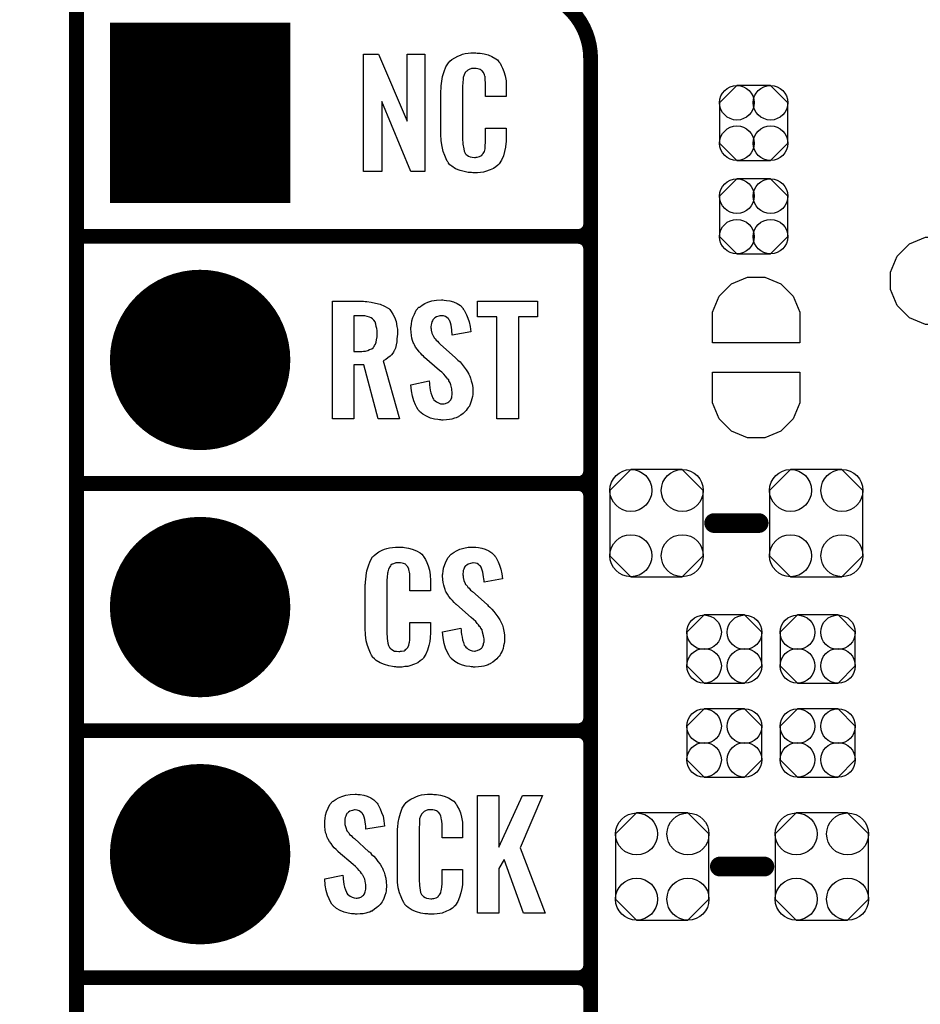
# Model space of a CAD drawing. Extents: x -0.07 to 0.95, y -0.15 to 2.1.
# Tile 3 of 30: x -0.07 to 0.29, y 0.34 to 0.74. Entities that reach past the tile are written whole.
import ezdxf

# ---------------------------------------------------------------- set-up
doc = ezdxf.new("R2010")
doc.units = 0
doc.layers.get('0').update_dxf_attribs({"linetype": 'CONTINUOUS'})
for name, color, linetype in [('gko', 6, 'CONTINUOUS'), ('gto', 2, 'CONTINUOUS'), ('gts', 1, 'CONTINUOUS')]:
    doc.layers.add(name, color=color, linetype=linetype)

# ---------------------------------------------------------------- blocks, each defined once
blk = doc.blocks.new('D48')
at = {"const_width": 0.003}
blk.add_lwpolyline([(-0.0015, 0, 1), (0.0015, 0, 1)], format="xyb", close=True, dxfattribs=at)
blk = doc.blocks.new('D49')
at = {"const_width": 0.004}
blk.add_lwpolyline([(-0.002, 0, 1), (0.002, 0, 1)], format="xyb", close=True, dxfattribs=at)
blk = doc.blocks.new('D128')
blk.add_lwpolyline([(-0.0189, 0.0132), (-0.0189, -0.0132), (-0.0104, -0.0217), (0.0104, -0.0217), (0.0189, -0.0132), (0.0189, 0.0132), (0.0104, 0.0217), (-0.0104, 0.0217)], close=True)
for centre in [(-0.0104, 0.0132), (0.0104, 0.0132), (-0.0104, -0.0132), (0.0104, -0.0132)]:
    blk.add_circle(centre, 0.0085)
blk = doc.blocks.new('D130')
blk.add_lwpolyline([(-0.0152, 0.0068), (-0.0152, -0.0068), (-0.0082, -0.0138), (0.0082, -0.0138), (0.0152, -0.0068), (0.0152, 0.0068), (0.0082, 0.0138), (-0.0082, 0.0138)], close=True)
for centre in [(-0.0082, 0.0068), (0.0082, 0.0068), (-0.0082, -0.0068), (0.0082, -0.0068)]:
    blk.add_circle(centre, 0.007)
blk = doc.blocks.new('D137')
blk.add_lwpolyline([(-0.0068, -0.0152), (0.0068, -0.0152), (0.0138, -0.0082), (0.0138, 0.0082), (0.0068, 0.0152), (-0.0068, 0.0152), (-0.0138, 0.0082), (-0.0138, -0.0082)], close=True)
for centre in [(-0.0068, 0.0082), (0.0068, 0.0082), (-0.0068, -0.0082), (0.0068, -0.0082)]:
    blk.add_circle(centre, 0.007)
blk = doc.blocks.new('D93')
at = {"const_width": 0.073}
blk.add_lwpolyline([(-0.0365, 0), (0.0365, 0)], dxfattribs=at)
blk = doc.blocks.new('D83')
at = {"const_width": 0.0365}
blk.add_lwpolyline([(-0.01825, 0, 1), (0.01825, 0, 1)], format="xyb", close=True, dxfattribs=at)

msp = doc.modelspace()

# ---------------------------------------------------------------- linework, layer by layer
at = {"layer": 'gko', "color": 6, "const_width": 0.006}
msp.add_lwpolyline([(-0.05, -0.15), (-0.05, 2.1)], dxfattribs=at)
at = {"layer": 'gto', "color": 2, "const_width": 0.006}
for points in [[(0.158, 0.722, 0.414214), (0.13, 0.75)], [(0.153, 0.65, 0.414214), (0.158, 0.655)], [(0.158, 0.645, 0.414214), (0.153, 0.65)], [(0.158, 0.645, 0.414214), (0.153, 0.65)], [(0.153, 0.55, 0.414214), (0.158, 0.555)], [(0.158, 0.545, 0.414214), (0.153, 0.55)], [(0.158, 0.545, 0.414214), (0.153, 0.55)], [(0.153, 0.45, 0.414214), (0.158, 0.455)], [(0.158, 0.445, 0.414214), (0.153, 0.45)], [(0.158, 0.445, 0.414214), (0.153, 0.45)], [(0.153, 0.35, 0.414214), (0.158, 0.355)], [(0.158, 0.345, 0.414214), (0.153, 0.35)], [(0.158, 0.345, 0.414214), (0.153, 0.35)]]:
    msp.add_lwpolyline(points, format="xyb", dxfattribs=at)
at = {"layer": 'gto', "color": 2}
for points in [[(0.0909, 0.6762), (0.0852, 0.6762), (0.0735, 0.7046), (0.0735, 0.6762), (0.0661, 0.6762), (0.0661, 0.7238), (0.0722, 0.7238), (0.0838, 0.6966), (0.0838, 0.7238), (0.0909, 0.7238), (0.0909, 0.6762)], [(0.1121, 0.7242), (0.1127, 0.7242), (0.1133, 0.7241), (0.1149, 0.7239), (0.1165, 0.7235), (0.1181, 0.7228), (0.1196, 0.7219), (0.1203, 0.7214), (0.1209, 0.7207), (0.121, 0.7205), (0.1214, 0.7201), (0.1218, 0.7192), (0.1224, 0.7181), (0.1229, 0.7167), (0.1234, 0.715), (0.1238, 0.7129), (0.1239, 0.7106), (0.1239, 0.7066), (0.1155, 0.7066), (0.1155, 0.7107), (0.1155, 0.7108), (0.1155, 0.7111), (0.1155, 0.7116), (0.1155, 0.7121), (0.1154, 0.7134), (0.1154, 0.7141), (0.1153, 0.7146), (0.1153, 0.7147), (0.1152, 0.7149), (0.115, 0.7154), (0.1146, 0.7163), (0.1141, 0.717), (0.1139, 0.7172), (0.1137, 0.7173), (0.1133, 0.7175), (0.1129, 0.7177), (0.1124, 0.7178), (0.1117, 0.7179), (0.1106, 0.7179), (0.1103, 0.7179), (0.1098, 0.7179), (0.1088, 0.7175), (0.1083, 0.7173), (0.1079, 0.7169), (0.1077, 0.7167), (0.1073, 0.7163), (0.1068, 0.7154), (0.1065, 0.7143), (0.1065, 0.7142), (0.1065, 0.7141), (0.1064, 0.7137), (0.1064, 0.7132), (0.1063, 0.7127), (0.1063, 0.7119), (0.1062, 0.7111), (0.1062, 0.7102), (0.1062, 0.6895), (0.1062, 0.6894), (0.1062, 0.6889), (0.1063, 0.6882), (0.1063, 0.6873), (0.1067, 0.6854), (0.1068, 0.6845), (0.1072, 0.6837), (0.1073, 0.6836), (0.1074, 0.6834), (0.1077, 0.6832), (0.108, 0.6829), (0.1086, 0.6825), (0.1092, 0.6822), (0.1101, 0.6821), (0.111, 0.682), (0.1114, 0.682), (0.1117, 0.6821), (0.1121, 0.6821), (0.1131, 0.6823), (0.1136, 0.6826), (0.114, 0.6829), (0.1141, 0.6829), (0.1141, 0.6831), (0.1145, 0.6835), (0.115, 0.6844), (0.1153, 0.6854), (0.1153, 0.6855), (0.1154, 0.6857), (0.1154, 0.686), (0.1154, 0.6865), (0.1154, 0.687), (0.1155, 0.6878), (0.1155, 0.6886), (0.1155, 0.6895), (0.1155, 0.6938), (0.1239, 0.6938), (0.1239, 0.69), (0.1239, 0.6899), (0.1239, 0.6897), (0.1239, 0.6894), (0.1239, 0.6889), (0.1238, 0.6883), (0.1237, 0.6876), (0.1235, 0.6861), (0.1231, 0.6844), (0.1227, 0.6826), (0.1219, 0.6809), (0.121, 0.6794), (0.1209, 0.6792), (0.1204, 0.6788), (0.1197, 0.6782), (0.1187, 0.6775), (0.1173, 0.6769), (0.1155, 0.6762), (0.1146, 0.676), (0.1135, 0.6759), (0.1123, 0.6757), (0.1103, 0.6757), (0.1098, 0.6758), (0.1092, 0.6758), (0.1085, 0.6759), (0.1069, 0.6762), (0.1052, 0.6767), (0.1034, 0.6774), (0.1018, 0.6784), (0.1011, 0.679), (0.1005, 0.6797), (0.1005, 0.6798), (0.1004, 0.6799), (0.1002, 0.6802), (0.1, 0.6805), (0.0995, 0.6814), (0.099, 0.6827), (0.0983, 0.6844), (0.0979, 0.6864), (0.0975, 0.6887), (0.0974, 0.6914), (0.0974, 0.7083), (0.0974, 0.7084), (0.0974, 0.7087), (0.0974, 0.7091), (0.0975, 0.7096), (0.0975, 0.7103), (0.0976, 0.711), (0.0978, 0.7128), (0.0981, 0.7147), (0.0987, 0.7167), (0.0994, 0.7186), (0.1005, 0.7203), (0.1005, 0.7204), (0.1006, 0.7204), (0.101, 0.7209), (0.1018, 0.7216), (0.103, 0.7223), (0.1043, 0.723), (0.1053, 0.7234), (0.1062, 0.7237), (0.1072, 0.724), (0.1084, 0.7241), (0.1096, 0.7243), (0.1116, 0.7243), (0.1121, 0.7242)], [(0.0668, 0.6237), (0.0675, 0.6236), (0.0692, 0.6234), (0.071, 0.623), (0.0728, 0.6226), (0.0746, 0.6218), (0.0761, 0.6209), (0.0763, 0.6208), (0.0767, 0.6204), (0.0773, 0.6196), (0.078, 0.6186), (0.0786, 0.6173), (0.0793, 0.6155), (0.0796, 0.6135), (0.0798, 0.6124), (0.0798, 0.6111), (0.0798, 0.611), (0.0798, 0.6109), (0.0798, 0.6104), (0.0797, 0.6095), (0.0796, 0.6085), (0.0796, 0.6073), (0.0793, 0.6061), (0.079, 0.6048), (0.0785, 0.6037), (0.0784, 0.6036), (0.0783, 0.6032), (0.078, 0.6028), (0.0775, 0.6021), (0.0769, 0.6015), (0.076, 0.6008), (0.0751, 0.6002), (0.074, 0.5996), (0.0807, 0.5762), (0.072, 0.5762), (0.0662, 0.598), (0.0622, 0.598), (0.0622, 0.5762), (0.0535, 0.5762), (0.0535, 0.6238), (0.0661, 0.6238), (0.0668, 0.6237)], [(0.0987, 0.6242), (0.0997, 0.6241), (0.1011, 0.6239), (0.1025, 0.6235), (0.104, 0.6228), (0.1053, 0.622), (0.1064, 0.6208), (0.1065, 0.6206), (0.1068, 0.6202), (0.1072, 0.6194), (0.1078, 0.6183), (0.1083, 0.6169), (0.1089, 0.6154), (0.1092, 0.6135), (0.1095, 0.6114), (0.102, 0.6101), (0.102, 0.6103), (0.102, 0.6107), (0.1019, 0.6114), (0.1018, 0.6122), (0.1016, 0.6141), (0.1013, 0.615), (0.101, 0.6158), (0.101, 0.6159), (0.1008, 0.6161), (0.1006, 0.6165), (0.1003, 0.6168), (0.0998, 0.6172), (0.0993, 0.6176), (0.0985, 0.6178), (0.0977, 0.6179), (0.0974, 0.6179), (0.097, 0.6178), (0.0966, 0.6177), (0.0956, 0.6174), (0.095, 0.617), (0.0945, 0.6166), (0.0945, 0.6166), (0.0944, 0.6165), (0.0942, 0.6162), (0.094, 0.6158), (0.0938, 0.6154), (0.0936, 0.6148), (0.0935, 0.6142), (0.0934, 0.6134), (0.0934, 0.6133), (0.0934, 0.613), (0.0935, 0.6126), (0.0935, 0.612), (0.0938, 0.6108), (0.0944, 0.6095), (0.0944, 0.6094), (0.0945, 0.6093), (0.0947, 0.609), (0.0951, 0.6086), (0.0955, 0.608), (0.096, 0.6076), (0.0966, 0.6069), (0.0973, 0.6063), (0.1032, 0.601), (0.1034, 0.6009), (0.1038, 0.6005), (0.1043, 0.5999), (0.1052, 0.5992), (0.106, 0.5982), (0.1068, 0.5971), (0.1077, 0.596), (0.1084, 0.5948), (0.1085, 0.5946), (0.1087, 0.5943), (0.1091, 0.5935), (0.1094, 0.5927), (0.1097, 0.5916), (0.1101, 0.5903), (0.1103, 0.5888), (0.1104, 0.5872), (0.1104, 0.5871), (0.1104, 0.5867), (0.1103, 0.586), (0.1102, 0.5852), (0.11, 0.5843), (0.1097, 0.5833), (0.1093, 0.5821), (0.1088, 0.5811), (0.1087, 0.581), (0.1085, 0.5807), (0.1081, 0.5802), (0.1077, 0.5796), (0.1071, 0.579), (0.1064, 0.5784), (0.1055, 0.5777), (0.1046, 0.5771), (0.1045, 0.577), (0.1042, 0.5769), (0.1036, 0.5766), (0.1029, 0.5764), (0.1019, 0.5761), (0.1009, 0.5759), (0.0997, 0.5758), (0.0984, 0.5757), (0.0978, 0.5757), (0.0974, 0.5758), (0.0969, 0.5758), (0.0962, 0.5759), (0.0948, 0.5761), (0.0932, 0.5765), (0.0916, 0.5772), (0.0901, 0.578), (0.0887, 0.5792), (0.0886, 0.5794), (0.0882, 0.5798), (0.0877, 0.5807), (0.0871, 0.5819), (0.0865, 0.5834), (0.0859, 0.5853), (0.0855, 0.5875), (0.0853, 0.59), (0.0927, 0.5915), (0.0927, 0.5914), (0.0927, 0.5913), (0.0928, 0.5907), (0.0928, 0.5899), (0.093, 0.5889), (0.0931, 0.5878), (0.0933, 0.5867), (0.0937, 0.5856), (0.0941, 0.5846), (0.0942, 0.5845), (0.0944, 0.5842), (0.0946, 0.5838), (0.0951, 0.5834), (0.0956, 0.583), (0.0964, 0.5826), (0.0972, 0.5823), (0.0981, 0.5822), (0.0984, 0.5822), (0.0988, 0.5823), (0.0993, 0.5824), (0.1002, 0.5828), (0.1006, 0.5831), (0.101, 0.5834), (0.1011, 0.5835), (0.1012, 0.5836), (0.1014, 0.5839), (0.1016, 0.5843), (0.1018, 0.5847), (0.1018, 0.5853), (0.102, 0.5859), (0.102, 0.5867), (0.102, 0.5868), (0.102, 0.5871), (0.1019, 0.5877), (0.1018, 0.5883), (0.1015, 0.5899), (0.1012, 0.5907), (0.1007, 0.5915), (0.1006, 0.5916), (0.1006, 0.5919), (0.1002, 0.5922), (0.0998, 0.5928), (0.0993, 0.5934), (0.0986, 0.5942), (0.0978, 0.595), (0.0969, 0.5958), (0.0908, 0.601), (0.0907, 0.6011), (0.0904, 0.6015), (0.0899, 0.6019), (0.0893, 0.6026), (0.0886, 0.6033), (0.0879, 0.6043), (0.0872, 0.6052), (0.0867, 0.6061), (0.0866, 0.6062), (0.0865, 0.6066), (0.0862, 0.6071), (0.086, 0.6079), (0.0857, 0.6088), (0.0855, 0.6099), (0.0854, 0.6112), (0.0853, 0.6126), (0.0853, 0.6127), (0.0853, 0.6129), (0.0853, 0.6131), (0.0854, 0.6135), (0.0855, 0.6145), (0.0857, 0.6158), (0.0861, 0.6172), (0.0867, 0.6186), (0.0874, 0.6201), (0.0885, 0.6213), (0.0887, 0.6214), (0.0892, 0.6217), (0.0899, 0.6222), (0.0909, 0.6228), (0.0922, 0.6234), (0.0938, 0.6239), (0.0956, 0.6242), (0.0977, 0.6243), (0.0982, 0.6243), (0.0987, 0.6242)], [(0.1365, 0.6174), (0.1288, 0.6174), (0.1288, 0.5762), (0.1201, 0.5762), (0.1201, 0.6174), (0.1122, 0.6174), (0.1122, 0.6238), (0.1365, 0.6238), (0.1365, 0.6174)], [(0.0654, 0.6179), (0.0622, 0.6179), (0.0622, 0.6034), (0.0655, 0.6034), (0.0661, 0.6035), (0.0669, 0.6036), (0.0678, 0.6038), (0.0686, 0.6042), (0.0695, 0.6045), (0.0701, 0.6051), (0.0702, 0.6052), (0.0704, 0.6055), (0.0706, 0.6058), (0.071, 0.6064), (0.0712, 0.6072), (0.0714, 0.6081), (0.0716, 0.6093), (0.0717, 0.6106), (0.0717, 0.6108), (0.0717, 0.6113), (0.0716, 0.6119), (0.0715, 0.6128), (0.0713, 0.6136), (0.0711, 0.6145), (0.0708, 0.6154), (0.0703, 0.6161), (0.0702, 0.6162), (0.07, 0.6164), (0.0697, 0.6166), (0.0692, 0.617), (0.0685, 0.6173), (0.0676, 0.6176), (0.0666, 0.6178), (0.0654, 0.6179)], [(0.0815, 0.5242), (0.0821, 0.5242), (0.0827, 0.5241), (0.0843, 0.5239), (0.0858, 0.5235), (0.0875, 0.5228), (0.089, 0.5219), (0.0897, 0.5214), (0.0903, 0.5207), (0.0904, 0.5205), (0.0907, 0.5201), (0.0912, 0.5192), (0.0918, 0.5181), (0.0923, 0.5167), (0.0928, 0.515), (0.0931, 0.513), (0.0932, 0.5106), (0.0932, 0.5066), (0.0849, 0.5066), (0.0849, 0.5107), (0.0849, 0.5108), (0.0849, 0.5111), (0.0849, 0.5116), (0.0849, 0.5121), (0.0848, 0.5134), (0.0847, 0.5141), (0.0846, 0.5146), (0.0846, 0.5147), (0.0845, 0.5149), (0.0844, 0.5154), (0.084, 0.5163), (0.0834, 0.517), (0.0833, 0.5172), (0.0831, 0.5173), (0.0827, 0.5175), (0.0823, 0.5177), (0.0818, 0.5178), (0.0811, 0.5179), (0.08, 0.5179), (0.0796, 0.5179), (0.0792, 0.5179), (0.0782, 0.5175), (0.0777, 0.5173), (0.0772, 0.5169), (0.0771, 0.5167), (0.0767, 0.5163), (0.0762, 0.5154), (0.0759, 0.5143), (0.0759, 0.5142), (0.0759, 0.5141), (0.0758, 0.5137), (0.0758, 0.5132), (0.0757, 0.5127), (0.0757, 0.5119), (0.0756, 0.5111), (0.0756, 0.5102), (0.0756, 0.4895), (0.0756, 0.4894), (0.0756, 0.4889), (0.0757, 0.4882), (0.0757, 0.4873), (0.076, 0.4854), (0.0762, 0.4845), (0.0766, 0.4837), (0.0767, 0.4836), (0.0768, 0.4834), (0.0771, 0.4832), (0.0774, 0.4829), (0.078, 0.4825), (0.0786, 0.4822), (0.0795, 0.4821), (0.0804, 0.482), (0.0808, 0.482), (0.0811, 0.4821), (0.0815, 0.4821), (0.0825, 0.4823), (0.083, 0.4826), (0.0833, 0.4829), (0.0834, 0.4829), (0.0835, 0.4831), (0.0839, 0.4835), (0.0844, 0.4844), (0.0846, 0.4854), (0.0846, 0.4855), (0.0847, 0.4857), (0.0847, 0.486), (0.0848, 0.4865), (0.0848, 0.487), (0.0849, 0.4878), (0.0849, 0.4886), (0.0849, 0.4895), (0.0849, 0.4938), (0.0932, 0.4938), (0.0932, 0.49), (0.0932, 0.4899), (0.0932, 0.4897), (0.0932, 0.4894), (0.0932, 0.4889), (0.0931, 0.4883), (0.0931, 0.4876), (0.0929, 0.4861), (0.0925, 0.4844), (0.092, 0.4826), (0.0913, 0.4809), (0.0904, 0.4794), (0.0903, 0.4792), (0.0898, 0.4788), (0.0891, 0.4782), (0.0881, 0.4775), (0.0867, 0.4769), (0.0849, 0.4762), (0.084, 0.476), (0.0829, 0.4759), (0.0817, 0.4757), (0.0796, 0.4757), (0.0792, 0.4758), (0.0785, 0.4758), (0.0779, 0.4759), (0.0763, 0.4762), (0.0746, 0.4767), (0.0728, 0.4774), (0.0712, 0.4784), (0.0705, 0.479), (0.0698, 0.4797), (0.0698, 0.4798), (0.0697, 0.4799), (0.0696, 0.4802), (0.0694, 0.4805), (0.0689, 0.4814), (0.0684, 0.4827), (0.0677, 0.4844), (0.0672, 0.4864), (0.0669, 0.4887), (0.0668, 0.4914), (0.0668, 0.5083), (0.0668, 0.5084), (0.0668, 0.5087), (0.0668, 0.5091), (0.0669, 0.5096), (0.0669, 0.5103), (0.067, 0.511), (0.0672, 0.5128), (0.0675, 0.5147), (0.0681, 0.5167), (0.0688, 0.5186), (0.0698, 0.5203), (0.0698, 0.5203), (0.07, 0.5204), (0.0704, 0.5209), (0.0712, 0.5216), (0.0723, 0.5223), (0.0737, 0.523), (0.0746, 0.5234), (0.0756, 0.5237), (0.0766, 0.524), (0.0778, 0.5241), (0.079, 0.5243), (0.081, 0.5243), (0.0815, 0.5242)], [(0.1116, 0.5242), (0.1126, 0.5241), (0.114, 0.5239), (0.1154, 0.5235), (0.1168, 0.5228), (0.1181, 0.522), (0.1192, 0.5208), (0.1193, 0.5206), (0.1197, 0.5202), (0.1201, 0.5194), (0.1206, 0.5183), (0.1212, 0.5169), (0.1217, 0.5154), (0.1221, 0.5135), (0.1224, 0.5114), (0.1149, 0.5101), (0.1149, 0.5103), (0.1149, 0.5107), (0.1148, 0.5114), (0.1147, 0.5122), (0.1144, 0.5141), (0.1141, 0.515), (0.1139, 0.5158), (0.1139, 0.5159), (0.1137, 0.5161), (0.1135, 0.5165), (0.1131, 0.5168), (0.1127, 0.5172), (0.1121, 0.5176), (0.1114, 0.5178), (0.1105, 0.5179), (0.1103, 0.5179), (0.1099, 0.5178), (0.1094, 0.5177), (0.1084, 0.5174), (0.1079, 0.517), (0.1074, 0.5167), (0.1074, 0.5166), (0.1072, 0.5165), (0.107, 0.5162), (0.1068, 0.5158), (0.1067, 0.5154), (0.1065, 0.5148), (0.1064, 0.5142), (0.1063, 0.5134), (0.1063, 0.5133), (0.1063, 0.513), (0.1064, 0.5126), (0.1064, 0.512), (0.1067, 0.5108), (0.1072, 0.5095), (0.1073, 0.5094), (0.1074, 0.5092), (0.1076, 0.509), (0.108, 0.5086), (0.1083, 0.508), (0.1089, 0.5076), (0.1094, 0.5069), (0.1102, 0.5063), (0.1161, 0.501), (0.1163, 0.5009), (0.1166, 0.5005), (0.1172, 0.4999), (0.118, 0.4992), (0.1189, 0.4982), (0.1197, 0.4971), (0.1205, 0.496), (0.1213, 0.4948), (0.1214, 0.4946), (0.1215, 0.4943), (0.1219, 0.4935), (0.1223, 0.4927), (0.1226, 0.4916), (0.1229, 0.4903), (0.1231, 0.4888), (0.1232, 0.4872), (0.1232, 0.487), (0.1232, 0.4867), (0.1231, 0.486), (0.123, 0.4852), (0.1228, 0.4843), (0.1226, 0.4833), (0.1222, 0.4821), (0.1216, 0.4811), (0.1215, 0.481), (0.1214, 0.4807), (0.121, 0.4802), (0.1205, 0.4796), (0.12, 0.479), (0.1192, 0.4784), (0.1184, 0.4777), (0.1175, 0.4771), (0.1174, 0.477), (0.117, 0.4769), (0.1165, 0.4766), (0.1157, 0.4764), (0.1148, 0.4761), (0.1138, 0.4759), (0.1126, 0.4758), (0.1113, 0.4757), (0.1106, 0.4757), (0.1103, 0.4758), (0.1097, 0.4758), (0.1091, 0.4759), (0.1077, 0.4761), (0.1061, 0.4765), (0.1044, 0.4772), (0.103, 0.478), (0.1016, 0.4792), (0.1015, 0.4794), (0.1011, 0.4798), (0.1006, 0.4807), (0.1, 0.4819), (0.0993, 0.4834), (0.0988, 0.4853), (0.0983, 0.4875), (0.0981, 0.49), (0.1055, 0.4915), (0.1055, 0.4914), (0.1055, 0.4913), (0.1056, 0.4908), (0.1056, 0.4899), (0.1058, 0.4889), (0.106, 0.4878), (0.1062, 0.4867), (0.1066, 0.4856), (0.1069, 0.4846), (0.107, 0.4845), (0.1072, 0.4842), (0.1075, 0.4838), (0.108, 0.4834), (0.1085, 0.483), (0.1092, 0.4826), (0.1101, 0.4823), (0.111, 0.4822), (0.1113, 0.4822), (0.1116, 0.4823), (0.1121, 0.4824), (0.113, 0.4828), (0.1135, 0.4831), (0.1139, 0.4834), (0.114, 0.4835), (0.1141, 0.4836), (0.1142, 0.4839), (0.1144, 0.4843), (0.1146, 0.4847), (0.1147, 0.4853), (0.1149, 0.4859), (0.1149, 0.4867), (0.1149, 0.4868), (0.1149, 0.4871), (0.1148, 0.4877), (0.1147, 0.4883), (0.1143, 0.4899), (0.1141, 0.4908), (0.1136, 0.4915), (0.1135, 0.4916), (0.1134, 0.4919), (0.113, 0.4922), (0.1127, 0.4928), (0.1121, 0.4934), (0.1115, 0.4942), (0.1106, 0.495), (0.1097, 0.4958), (0.1037, 0.501), (0.1036, 0.5011), (0.1032, 0.5015), (0.1028, 0.5019), (0.1021, 0.5026), (0.1015, 0.5033), (0.1007, 0.5043), (0.1001, 0.5052), (0.0995, 0.5061), (0.0994, 0.5062), (0.0993, 0.5066), (0.0991, 0.5071), (0.0989, 0.5079), (0.0986, 0.5088), (0.0983, 0.5099), (0.0982, 0.5112), (0.0981, 0.5126), (0.0981, 0.5127), (0.0981, 0.5129), (0.0981, 0.5131), (0.0982, 0.5135), (0.0983, 0.5145), (0.0985, 0.5158), (0.099, 0.5172), (0.0995, 0.5186), (0.1003, 0.5201), (0.1014, 0.5213), (0.1016, 0.5214), (0.102, 0.5217), (0.1028, 0.5222), (0.1038, 0.5228), (0.1051, 0.5234), (0.1067, 0.5239), (0.1085, 0.5242), (0.1105, 0.5243), (0.1111, 0.5243), (0.1116, 0.5242)], [(0.0638, 0.4242), (0.0648, 0.4241), (0.0662, 0.4239), (0.0676, 0.4235), (0.0691, 0.4228), (0.0703, 0.422), (0.0715, 0.4208), (0.0716, 0.4206), (0.0719, 0.4202), (0.0723, 0.4194), (0.0728, 0.4183), (0.0734, 0.4169), (0.074, 0.4154), (0.0743, 0.4135), (0.0746, 0.4114), (0.0671, 0.4101), (0.0671, 0.4103), (0.0671, 0.4107), (0.067, 0.4114), (0.0669, 0.4122), (0.0666, 0.4141), (0.0664, 0.415), (0.0661, 0.4158), (0.0661, 0.4159), (0.0659, 0.4161), (0.0657, 0.4165), (0.0654, 0.4168), (0.0649, 0.4172), (0.0643, 0.4176), (0.0636, 0.4178), (0.0628, 0.4179), (0.0625, 0.4179), (0.0621, 0.4178), (0.0617, 0.4177), (0.0606, 0.4174), (0.0601, 0.417), (0.0596, 0.4166), (0.0596, 0.4166), (0.0594, 0.4165), (0.0592, 0.4162), (0.0591, 0.4158), (0.0589, 0.4154), (0.0587, 0.4148), (0.0586, 0.4142), (0.0585, 0.4134), (0.0585, 0.4133), (0.0585, 0.413), (0.0586, 0.4126), (0.0586, 0.412), (0.0589, 0.4108), (0.0594, 0.4095), (0.0595, 0.4094), (0.0596, 0.4092), (0.0598, 0.409), (0.0602, 0.4086), (0.0605, 0.408), (0.0611, 0.4076), (0.0617, 0.4069), (0.0624, 0.4063), (0.0683, 0.401), (0.0685, 0.4009), (0.0689, 0.4005), (0.0694, 0.3999), (0.0703, 0.3992), (0.0711, 0.3982), (0.0719, 0.3971), (0.0728, 0.396), (0.0735, 0.3948), (0.0736, 0.3946), (0.0738, 0.3943), (0.0741, 0.3935), (0.0745, 0.3927), (0.0748, 0.3916), (0.0752, 0.3903), (0.0753, 0.3888), (0.0754, 0.3872), (0.0754, 0.3871), (0.0754, 0.3867), (0.0753, 0.386), (0.0753, 0.3852), (0.0751, 0.3843), (0.0748, 0.3833), (0.0744, 0.3821), (0.0739, 0.3811), (0.0738, 0.381), (0.0736, 0.3807), (0.0732, 0.3802), (0.0728, 0.3796), (0.0722, 0.379), (0.0715, 0.3784), (0.0706, 0.3777), (0.0697, 0.3771), (0.0696, 0.377), (0.0692, 0.3769), (0.0687, 0.3766), (0.0679, 0.3764), (0.067, 0.3761), (0.066, 0.3759), (0.0648, 0.3758), (0.0635, 0.3757), (0.0629, 0.3757), (0.0625, 0.3758), (0.0619, 0.3758), (0.0613, 0.3759), (0.0599, 0.3761), (0.0583, 0.3765), (0.0567, 0.3772), (0.0552, 0.378), (0.0538, 0.3792), (0.0537, 0.3794), (0.0533, 0.3798), (0.0528, 0.3807), (0.0522, 0.3819), (0.0516, 0.3834), (0.051, 0.3853), (0.0506, 0.3875), (0.0504, 0.39), (0.0578, 0.3915), (0.0578, 0.3914), (0.0578, 0.3913), (0.0579, 0.3907), (0.0579, 0.3899), (0.058, 0.3889), (0.0582, 0.3878), (0.0584, 0.3867), (0.0588, 0.3856), (0.0592, 0.3846), (0.0592, 0.3845), (0.0594, 0.3842), (0.0597, 0.3838), (0.0602, 0.3834), (0.0607, 0.383), (0.0615, 0.3826), (0.0623, 0.3823), (0.0632, 0.3822), (0.0635, 0.3822), (0.0639, 0.3823), (0.0643, 0.3824), (0.0653, 0.3828), (0.0657, 0.3831), (0.0661, 0.3834), (0.0662, 0.3835), (0.0663, 0.3836), (0.0665, 0.3839), (0.0666, 0.3843), (0.0668, 0.3847), (0.0669, 0.3853), (0.0671, 0.3859), (0.0671, 0.3867), (0.0671, 0.3868), (0.0671, 0.3871), (0.067, 0.3877), (0.0669, 0.3883), (0.0666, 0.3899), (0.0663, 0.3907), (0.0658, 0.3915), (0.0657, 0.3916), (0.0656, 0.3919), (0.0653, 0.3922), (0.0649, 0.3928), (0.0643, 0.3934), (0.0637, 0.3942), (0.0629, 0.395), (0.0619, 0.3958), (0.0559, 0.401), (0.0558, 0.4011), (0.0555, 0.4015), (0.055, 0.4019), (0.0543, 0.4026), (0.0537, 0.4033), (0.053, 0.4043), (0.0523, 0.4052), (0.0518, 0.4061), (0.0517, 0.4062), (0.0516, 0.4066), (0.0513, 0.4071), (0.0511, 0.4079), (0.0508, 0.4088), (0.0506, 0.4099), (0.0505, 0.4112), (0.0504, 0.4126), (0.0504, 0.4127), (0.0504, 0.4129), (0.0504, 0.4131), (0.0505, 0.4135), (0.0506, 0.4145), (0.0507, 0.4158), (0.0512, 0.4172), (0.0518, 0.4186), (0.0525, 0.4201), (0.0536, 0.4213), (0.0538, 0.4214), (0.0543, 0.4217), (0.055, 0.4222), (0.056, 0.4228), (0.0573, 0.4234), (0.0589, 0.4239), (0.0607, 0.4242), (0.0628, 0.4243), (0.0633, 0.4243), (0.0638, 0.4242)], [(0.0945, 0.4242), (0.095, 0.4242), (0.0957, 0.4241), (0.0973, 0.4239), (0.0988, 0.4235), (0.1005, 0.4228), (0.102, 0.4219), (0.1027, 0.4214), (0.1033, 0.4207), (0.1034, 0.4205), (0.1037, 0.4201), (0.1042, 0.4192), (0.1048, 0.4181), (0.1053, 0.4167), (0.1058, 0.415), (0.1061, 0.413), (0.1062, 0.4106), (0.1062, 0.4066), (0.0979, 0.4066), (0.0979, 0.4107), (0.0979, 0.4108), (0.0979, 0.4111), (0.0979, 0.4116), (0.0979, 0.4121), (0.0978, 0.4134), (0.0977, 0.4141), (0.0976, 0.4146), (0.0976, 0.4147), (0.0975, 0.4149), (0.0974, 0.4154), (0.097, 0.4163), (0.0964, 0.417), (0.0962, 0.4172), (0.0961, 0.4173), (0.0957, 0.4175), (0.0953, 0.4177), (0.0948, 0.4178), (0.0941, 0.4179), (0.093, 0.4179), (0.0926, 0.4179), (0.0922, 0.4179), (0.0912, 0.4175), (0.0907, 0.4173), (0.0902, 0.4169), (0.0901, 0.4167), (0.0897, 0.4163), (0.0892, 0.4154), (0.0888, 0.4143), (0.0888, 0.4142), (0.0888, 0.4141), (0.0888, 0.4137), (0.0888, 0.4132), (0.0887, 0.4127), (0.0887, 0.4119), (0.0886, 0.4111), (0.0886, 0.4102), (0.0886, 0.3895), (0.0886, 0.3894), (0.0886, 0.3889), (0.0887, 0.3882), (0.0887, 0.3873), (0.089, 0.3854), (0.0892, 0.3845), (0.0896, 0.3837), (0.0897, 0.3836), (0.0898, 0.3834), (0.0901, 0.3832), (0.0904, 0.3829), (0.091, 0.3825), (0.0916, 0.3822), (0.0925, 0.3821), (0.0934, 0.382), (0.0938, 0.382), (0.0941, 0.3821), (0.0945, 0.3821), (0.0955, 0.3823), (0.096, 0.3826), (0.0963, 0.3829), (0.0964, 0.3829), (0.0965, 0.3831), (0.0969, 0.3835), (0.0974, 0.3844), (0.0976, 0.3854), (0.0976, 0.3855), (0.0977, 0.3857), (0.0977, 0.386), (0.0978, 0.3865), (0.0978, 0.3871), (0.0979, 0.3878), (0.0979, 0.3886), (0.0979, 0.3895), (0.0979, 0.3938), (0.1062, 0.3938), (0.1062, 0.39), (0.1062, 0.3899), (0.1062, 0.3897), (0.1062, 0.3894), (0.1062, 0.3889), (0.1061, 0.3883), (0.1061, 0.3876), (0.1059, 0.3861), (0.1055, 0.3844), (0.105, 0.3826), (0.1043, 0.3809), (0.1034, 0.3794), (0.1033, 0.3792), (0.1028, 0.3788), (0.1021, 0.3782), (0.1011, 0.3775), (0.0997, 0.3769), (0.0979, 0.3762), (0.097, 0.376), (0.0959, 0.3759), (0.0947, 0.3757), (0.0926, 0.3757), (0.0922, 0.3758), (0.0915, 0.3758), (0.0909, 0.3759), (0.0893, 0.3762), (0.0876, 0.3767), (0.0858, 0.3774), (0.0842, 0.3784), (0.0835, 0.379), (0.0828, 0.3797), (0.0828, 0.3798), (0.0827, 0.3799), (0.0826, 0.3802), (0.0824, 0.3805), (0.0819, 0.3814), (0.0814, 0.3827), (0.0807, 0.3844), (0.0802, 0.3864), (0.0799, 0.3887), (0.0798, 0.3914), (0.0798, 0.4083), (0.0798, 0.4084), (0.0798, 0.4087), (0.0798, 0.4091), (0.0799, 0.4096), (0.0799, 0.4103), (0.08, 0.411), (0.0802, 0.4128), (0.0805, 0.4147), (0.0811, 0.4166), (0.0818, 0.4186), (0.0828, 0.4203), (0.0828, 0.4203), (0.083, 0.4204), (0.0834, 0.4209), (0.0842, 0.4216), (0.0853, 0.4223), (0.0867, 0.423), (0.0876, 0.4234), (0.0886, 0.4237), (0.0896, 0.424), (0.0908, 0.4241), (0.092, 0.4243), (0.094, 0.4243), (0.0945, 0.4242)], [(0.1295, 0.4026), (0.1396, 0.3762), (0.1309, 0.3762), (0.123, 0.3978), (0.1209, 0.3942), (0.1209, 0.3762), (0.1123, 0.3762), (0.1123, 0.4238), (0.1209, 0.4238), (0.1209, 0.4029), (0.1304, 0.4238), (0.1386, 0.4238), (0.1295, 0.4026)]]:
    msp.add_lwpolyline(points, dxfattribs=at)
for points, const_width in [([(0.158, 0.722), (0.158, 0.722)], 0.006), ([(0.158, 0.722), (0.158, 0.722)], 0.006), ([(0.158, -0.022), (0.158, 0.722)], 0.006), ([(-0.05, 0.65), (0.153, 0.65)], 0.006), ([(-0.05, 0.65), (0.153, 0.65)], 0.006), ([(0.153, 0.65), (0.153, 0.65)], 0.006), ([(0.153, 0.65), (0.153, 0.65)], 0.006), ([(0.158, 0.645), (0.158, 0.645)], 0.006), ([(0.158, 0.645), (0.158, 0.645)], 0.006), ([(0.158, 0.645), (0.158, 0.645)], 0.006), ([(0.158, 0.645), (0.158, 0.645)], 0.006), ([(0.158, 0.555), (0.158, 0.645)], 0.006), ([(-0.05, 0.55), (0.153, 0.55)], 0.006), ([(-0.05, 0.55), (0.153, 0.55)], 0.006), ([(0.153, 0.55), (0.153, 0.55)], 0.006), ([(0.153, 0.55), (0.153, 0.55)], 0.006), ([(0.158, 0.545), (0.158, 0.545)], 0.006), ([(0.158, 0.545), (0.158, 0.545)], 0.006), ([(0.158, 0.545), (0.158, 0.545)], 0.006), ([(0.158, 0.545), (0.158, 0.545)], 0.006), ([(0.158, 0.455), (0.158, 0.545)], 0.006), ([(0.208, 0.534), (0.226, 0.534)], 0.008), ([(-0.05, 0.45), (0.153, 0.45)], 0.006), ([(-0.05, 0.45), (0.153, 0.45)], 0.006), ([(0.153, 0.45), (0.153, 0.45)], 0.006), ([(0.153, 0.45), (0.153, 0.45)], 0.006), ([(0.158, 0.445), (0.158, 0.445)], 0.006), ([(0.158, 0.445), (0.158, 0.445)], 0.006), ([(0.158, 0.445), (0.158, 0.445)], 0.006), ([(0.158, 0.445), (0.158, 0.445)], 0.006), ([(0.158, 0.355), (0.158, 0.445)], 0.006), ([(0.2103, 0.395), (0.2283, 0.395)], 0.008), ([(-0.05, 0.35), (0.153, 0.35)], 0.006), ([(-0.05, 0.35), (0.153, 0.35)], 0.006), ([(0.153, 0.35), (0.153, 0.35)], 0.006), ([(0.153, 0.35), (0.153, 0.35)], 0.006), ([(0.158, 0.345), (0.158, 0.345)], 0.006), ([(0.158, 0.345), (0.158, 0.345)], 0.006), ([(0.158, 0.345), (0.158, 0.345)], 0.006), ([(0.158, 0.345), (0.158, 0.345)], 0.006), ([(0.158, 0.255), (0.158, 0.345)], 0.006)]:
    msp.add_lwpolyline(points, dxfattribs=dict(at, const_width=const_width))
at = {"layer": 'gts', "color": 1}
for points in [[(0.297, 0.6497), (0.3059, 0.6497), (0.3059, 0.6143), (0.297, 0.6143), (0.2935, 0.6143), (0.287, 0.617), (0.282, 0.622), (0.2793, 0.6285), (0.2793, 0.632), (0.2793, 0.6355), (0.282, 0.642), (0.287, 0.647), (0.2935, 0.6497), (0.297, 0.6497)], [(0.235, 0.6308), (0.24, 0.6258), (0.2427, 0.6193), (0.2427, 0.6158), (0.2427, 0.6069), (0.2073, 0.6069), (0.2073, 0.6158), (0.2073, 0.6193), (0.21, 0.6258), (0.215, 0.6308), (0.2215, 0.6335), (0.225, 0.6335), (0.2285, 0.6335), (0.235, 0.6308)], [(0.2427, 0.5862), (0.2427, 0.5862), (0.2427, 0.5827), (0.24, 0.5762), (0.235, 0.5712), (0.2285, 0.5685), (0.225, 0.5685), (0.225, 0.5685), (0.2215, 0.5685), (0.215, 0.5712), (0.21, 0.5762), (0.2073, 0.5827), (0.2073, 0.5862), (0.2073, 0.5951), (0.2427, 0.5951), (0.2427, 0.5862)]]:
    msp.add_lwpolyline(points, dxfattribs=at)

# ---------------------------------------------------------------- block references
at = {"layer": 'gto'}
for name, p in [('D48', (0.158, 0.722)), ('D48', (0.158, 0.722)), ('D48', (0.158, 0.722)), ('D48', (0.158, 0.722)), ('D48', (0.158, 0.655)), ('D48', (-0.05, 0.65)), ('D48', (-0.05, 0.65)), ('D48', (0.153, 0.65)), ('D48', (0.153, 0.65)), ('D48', (0.153, 0.65)), ('D48', (0.153, 0.65)), ('D48', (0.153, 0.65)), ('D48', (0.153, 0.65)), ('D48', (0.153, 0.65)), ('D48', (0.158, 0.645)), ('D48', (0.158, 0.645)), ('D48', (0.158, 0.645)), ('D48', (0.158, 0.645)), ('D48', (0.158, 0.645)), ('D48', (0.158, 0.645)), ('D48', (0.158, 0.645)), ('D48', (0.158, 0.555)), ('D48', (0.158, 0.555)), ('D48', (-0.05, 0.55)), ('D48', (-0.05, 0.55)), ('D48', (0.153, 0.55)), ('D48', (0.153, 0.55)), ('D48', (0.153, 0.55)), ('D48', (0.153, 0.55)), ('D48', (0.153, 0.55)), ('D48', (0.153, 0.55)), ('D48', (0.153, 0.55)), ('D48', (0.158, 0.545)), ('D48', (0.158, 0.545)), ('D48', (0.158, 0.545)), ('D48', (0.158, 0.545)), ('D48', (0.158, 0.545)), ('D48', (0.158, 0.545)), ('D48', (0.158, 0.545)), ('D49', (0.208, 0.534)), ('D49', (0.226, 0.534)), ('D48', (0.158, 0.455)), ('D48', (0.158, 0.455)), ('D48', (-0.05, 0.45)), ('D48', (-0.05, 0.45)), ('D48', (0.153, 0.45)), ('D48', (0.153, 0.45)), ('D48', (0.153, 0.45)), ('D48', (0.153, 0.45)), ('D48', (0.153, 0.45)), ('D48', (0.153, 0.45)), ('D48', (0.153, 0.45)), ('D48', (0.158, 0.445)), ('D48', (0.158, 0.445)), ('D48', (0.158, 0.445)), ('D48', (0.158, 0.445)), ('D48', (0.158, 0.445)), ('D48', (0.158, 0.445)), ('D48', (0.158, 0.445)), ('D49', (0.2103, 0.395)), ('D49', (0.2283, 0.395)), ('D48', (0.158, 0.355)), ('D48', (0.158, 0.355)), ('D48', (-0.05, 0.35)), ('D48', (-0.05, 0.35)), ('D48', (0.153, 0.35)), ('D48', (0.153, 0.35)), ('D48', (0.153, 0.35)), ('D48', (0.153, 0.35)), ('D48', (0.153, 0.35)), ('D48', (0.153, 0.35)), ('D48', (0.153, 0.35)), ('D48', (0.158, 0.345)), ('D48', (0.158, 0.345)), ('D48', (0.158, 0.345)), ('D48', (0.158, 0.345)), ('D48', (0.158, 0.345)), ('D48', (0.158, 0.345)), ('D48', (0.158, 0.345))]:
    msp.add_blockref(name, p, dxfattribs=at)
at = {"layer": 'gts'}
for name, p in [('D93', (0, 0.7)), ('D137', (0.224, 0.6959)), ('D137', (0.224, 0.6581)), ('D83', (0, 0.6)), ('D128', (0.1847, 0.534)), ('D128', (0.2493, 0.534)), ('D83', (0, 0.5)), ('D130', (0.2121, 0.483)), ('D130', (0.2499, 0.483)), ('D130', (0.2121, 0.445)), ('D130', (0.2499, 0.445)), ('D83', (0, 0.4)), ('D128', (0.187, 0.395)), ('D128', (0.2516, 0.395))]:
    msp.add_blockref(name, p, dxfattribs=at)

doc.saveas('drawing.dxf')
